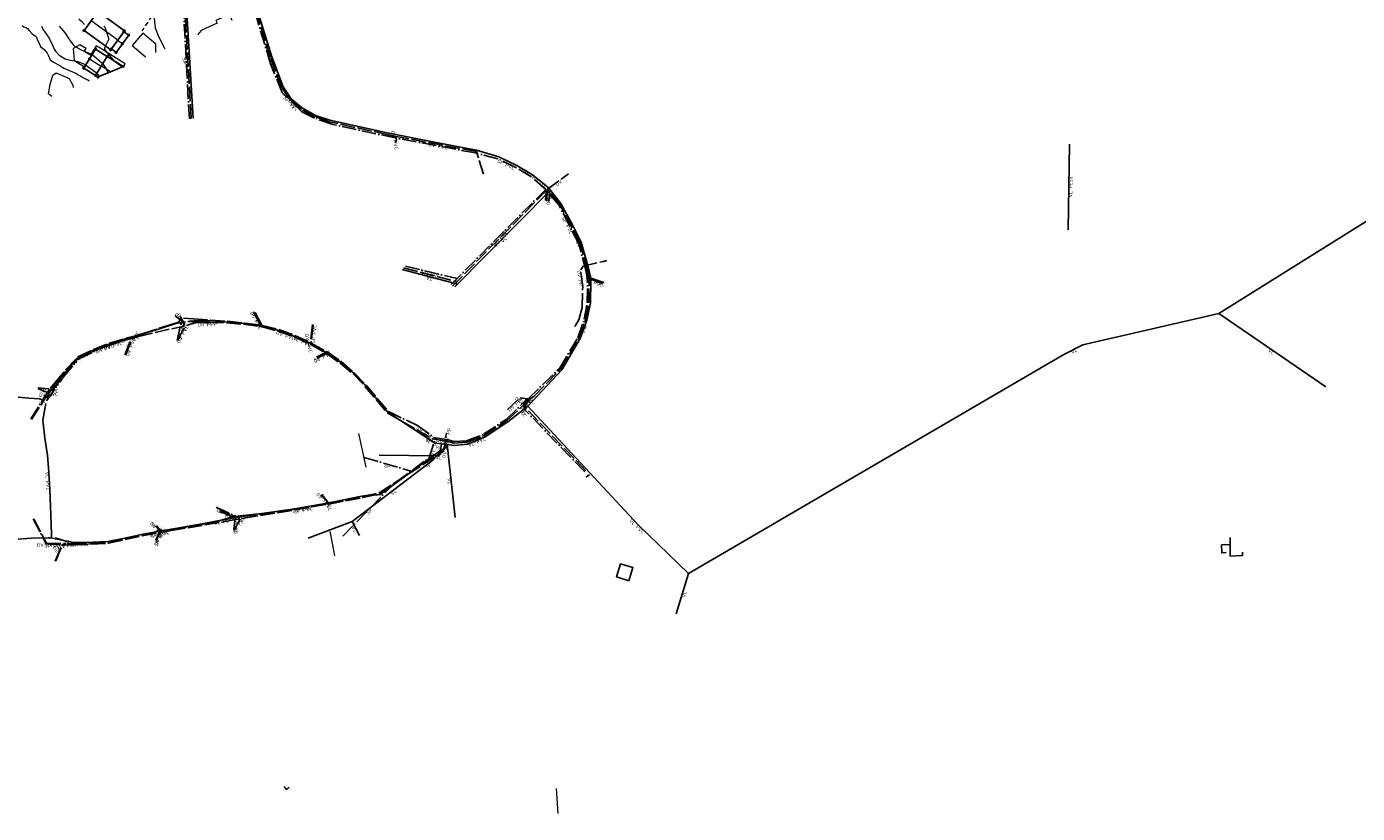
# Model space of a CAD drawing. Header units: metres. Extents: x 0 to 385757, y 0 to 6885278.
# Tile 7 of 108: x 308821 to 309284, y 6883685 to 6883959. Entities that reach past the tile are written whole.
import ezdxf

# ---------------------------------------------------------------- set-up
doc = ezdxf.new("R2010")
doc.units = ezdxf.units.M
for name, pattern in [('Drensledning', [8, 5, -0.9, 0.2, -0.8, 0.2, -0.9]), ('Overvann', [6, 5, -1]), ('Spillvann', [7, 5, -0.9, 0.2, -0.9]), ('STVEGKANT', [2.5, 1.5, -1])]:
    doc.linetypes.add(name, pattern=pattern)
for name, color, linetype in [('K--DI---', 7, 'Continuous'), ('K--DI---05009--TaksprangBunn', 9, 'Continuous'), ('K--DI---05014--Takkant-HUS_PRIKK', 8, 'Continuous'), ('K--DI---05102--BygningBru', 9, 'Continuous'), ('K--DI---09111--KantUtsnitt', 9, 'Continuous'), ('K--DI---LednTraseseksjon-DR-Sosiinfo', 9, 'Continuous'), ('K--DI---LednTraseseksjon-OV-Sosiinfo', 9, 'Continuous'), ('K--DI---LednTraseseksjon-SP-Sosiinfo', 9, 'Continuous'), ('K--DI---LednTraseseksjon-VL-Sosiinfo', 9, 'Continuous'), ('K--DI---MurFrittstående', 9, 'Continuous'), ('K--DI---Vegbom', 9, 'Continuous')]:
    doc.layers.add(name, color=color, linetype=linetype)
for name, color, linetype, lineweight in [('K--DI---05003--Bygningsdelelinje-HUSDIV', 8, 'Continuous', 9), ('K--DI---05061--Veranda-HUSDIV', 8, 'Continuous', 9), ('K--DI---05081--Taksprang-HUSDIV', 8, 'Continuous', 9), ('K--DI---07007--AnnetVegarealAvgrensning-STVEGKANT', 252, 'STVEGKANT', 20), ('K--DI---08000--LednTraseseksjon-Drens', 32, 'Drensledning', 25), ('K--DI---08000--LednTraseseksjon-Over vann', 7, 'Overvann', 25), ('K--DI---08000--LednTraseseksjon-Spillvann', 3, 'Spillvann', 25), ('K--DI---08000--LednTraseseksjon-Vann', 5, 'Continuous', 25), ('K--DI---Høydekurve-KURVE', 8, 'Continuous', 9), ('K--DI---Høydekurve-TKURVE', 7, 'Continuous', 20), ('K--DI---Mønelinje-HUSDIV', 8, 'Continuous', 9)]:
    doc.layers.add(name, color=color, linetype=linetype, lineweight=lineweight)
doc.layers.add('K--DI---HUS_PRIKK', color=7, linetype='Continuous', true_color=0x000000)
doc.styles.add('Focus CAT', font='isocpeur.ttf')

# ---------------------------------------------------------------- blocks, each defined once
blk = doc.blocks.new('BDS199')
at = {"layer": 'K--DI---'}
blk.add_circle((0, 0), 5, dxfattribs=at)

msp = doc.modelspace()

# ---------------------------------------------------------------- linework, layer by layer
at = {"layer": 'K--DI---05003--Bygningsdelelinje-HUSDIV', "elevation": 7.85, "flags": 128}
msp.add_lwpolyline([(309005.0294, 6883693.9102), (309005.6494, 6883685.2102)], dxfattribs=at)
at = {"layer": 'K--DI---05003--Bygningsdelelinje-HUSDIV'}
for points in [[(308936.2194, 6883817.4902, 18.72), (308937.4694, 6883811.6902, 21.17), (308938.7294, 6883805.8402, 18.7)], [(308926.2894, 6883783.3902, 15.9), (308927.0294, 6883779.2702, 18.07), (308927.8094, 6883774.8902, 15.9)], [(308910.1694, 6883694.5302, 14.2), (308910.9794, 6883693.4902, 13.63), (308912.0894, 6883694.3502, 13.65)]]:
    msp.add_polyline3d(points, dxfattribs=at)
at = {"layer": 'K--DI---05009--TaksprangBunn', "linetype": 'Continuous'}
for points in [[(308850.18, 6883951.44, 9.65), (308852.36, 6883954.44, 11.27), (308854.54, 6883957.44, 9.65)], [(308844.69, 6883942.23, 12.33), (308846.68, 6883945.44, 13.92), (308848.78, 6883948.82, 12.33)]]:
    msp.add_polyline3d(points, dxfattribs=at)
at = {"layer": 'K--DI---05014--Takkant-HUS_PRIKK', "elevation": 12.85, "flags": 128}
for points in [[(308848.78, 6883948.82), (308854.33, 6883945.38)], [(308845.57, 6883941.68), (308844.69, 6883942.23)]]:
    msp.add_lwpolyline(points, dxfattribs=at)
at = {"layer": 'K--DI---05014--Takkant-HUS_PRIKK'}
for points in [[(308854.54, 6883957.44, 10.46), (308854.74, 6883957.71, 10.31), (308845.46, 6883964.45, 10.31), (308843.11, 6883961.22, 12.09), (308840.67, 6883957.86, 10.31), (308849.95, 6883951.12, 10.31), (308850.18, 6883951.44, 10.48)], [(308850.18, 6883951.44, 9.65), (308851.85, 6883950.23, 9.65), (308854.03, 6883953.23, 11.27), (308856.21, 6883956.23, 9.65), (308854.54, 6883957.44, 9.65)], [(308844.69, 6883942.23, 12.33), (308840.59, 6883944.77, 12.33), (308842.58, 6883947.98, 13.92), (308844.68, 6883951.37, 12.33), (308848.78, 6883948.82, 12.33)]]:
    msp.add_polyline3d(points, dxfattribs=at)
at = {"layer": 'K--DI---05061--Veranda-HUSDIV', "flags": 128}
for points, elevation in [([(308892.21, 6883961.38), (308891.25, 6883963.48), (308886.55, 6883961.34), (308886.98, 6883960.42), (308881.39, 6883957.87), (308880.34, 6883956.42), (308880.36, 6883956.37)], 6.7), ([(308865.61, 6883953.06), (308861.14, 6883956.9), (308857.48, 6883952.64), (308861.94, 6883948.8), (308862, 6883948.62)], 8.08), ([(308854.54, 6883945.47), (308855.04, 6883946.27), (308845.95, 6883951.92), (308844.95, 6883952.54), (308842.91, 6883949.27), (308840.76, 6883950.61), (308841.37, 6883951.58), (308839.25, 6883952.9), (308836.85, 6883951.62), (308837.23, 6883947.43), (308840.84, 6883945.18)], 10.52), ([(308840.84, 6883945.18), (308842.58, 6883947.98), (308844.68, 6883951.37), (308848.78, 6883948.82), (308854.33, 6883945.38)], 10.52), ([(308865.65, 6883950.16), (308865.61, 6883953.06)], 8.08)]:
    msp.add_lwpolyline(points, dxfattribs=dict(at, elevation=elevation))
at = {"layer": 'K--DI---05081--Taksprang-HUSDIV'}
for points in [[(308854.54, 6883957.44, 10.46), (308852.39, 6883954.48, 12.09), (308850.18, 6883951.44, 10.48)], [(308844.69, 6883942.23, 12.85), (308846.71, 6883945.49, 14.35), (308848.78, 6883948.82, 12.85)]]:
    msp.add_polyline3d(points, dxfattribs=at)
at = {"layer": 'K--DI---05102--BygningBru'}
msp.add_polyline3d([(309030.3494, 6883766.2402, 13.6), (309031.7194, 6883770.8102, 13.6), (309027.4394, 6883772.1202, 13.41), (309026.0494, 6883767.5502, 13.4), (309030.3494, 6883766.2402, 13.6)], dxfattribs=at)
at = {"layer": 'K--DI---07007--AnnetVegarealAvgrensning-STVEGKANT'}
for points in [[(308836.99, 6883963.62, 8.41), (308838.99, 6883961.82, 8.36), (308839.79, 6883961.06, 8.25), (308841.59, 6883959.14, 8.21)], [(308866.34, 6883966.16, 6.99), (308864.23, 6883962.82, 7.22), (308860.8, 6883957.74, 7.49)]]:
    msp.add_polyline3d(points, dxfattribs=at)
at = {"layer": 'K--DI---08000--LednTraseseksjon-Drens'}
for points in [[(308876.84, 6883856.5, 0), (308883.12, 6883856.09, 0), (308884.04, 6883856.1, 13.74), (308884.24, 6883856.18, 13.54)], [(308827.63, 6883828.85, 17.73), (308833.43, 6883837.12, 0), (308838.89, 6883843.53, 0), (308847.62, 6883847.59, 0), (308849.72, 6883848.3, 0), (308853.46, 6883849.57, 16.67), (308853.55, 6883849.66, 16.5)], [(308830.66, 6883781.15, 0), (308836.3, 6883779.44, 0), (308842.84, 6883779.4, 16.53), (308843.06, 6883779.24, 16.36)]]:
    msp.add_polyline3d(points, dxfattribs=at)
at = {"layer": 'K--DI---08000--LednTraseseksjon-Over vann'}
for points in [[(308949.2, 6883920.95), (308946.6, 6883921.57), (308926.04, 6883926.08), (308921.12, 6883927.82), (308916.39, 6883930.35), (308912.52, 6883933.71), (308909.48, 6883937.93), (308905.45, 6883948.49), (308901.23, 6883962.33), (308899.24, 6883971.08), (308898.53, 6883972.73)], [(308877.97, 6883927.27), (308875.66, 6883967.72)], [(308948.98, 6883918.79), (308949.44, 6883919.83), (308949.2, 6883920.95)], [(308979.72, 6883907.8), (308977.3, 6883915.68), (308950.68, 6883920.73), (308949.2, 6883920.95)], [(309001.87, 6883902.49), (309009.35, 6883908)], [(308951.92, 6883875.18), (308970.48, 6883870.44)], [(308995.85, 6883829.42), (308997.35, 6883830.55), (309006.56, 6883839.98), (309012.99, 6883850.74), (309015.21, 6883857.1), (309016.37, 6883862.97), (309016.47, 6883870.48), (309016.37, 6883871.85)], [(309021.57, 6883870.08), (309016.37, 6883871.85)], [(308874.08, 6883858.23), (308875.77, 6883855.46)], [(308899.77, 6883859.61), (308902.37, 6883854.74)], [(308873.15, 6883849.86), (308875.78, 6883854.78)], [(308920.16, 6883855.45), (308919.44, 6883849.12), (308919.58, 6883848.54)], [(308855.12, 6883844.82), (308857.53, 6883850.73)], [(308921.78, 6883843.79), (308925.1, 6883845.41)], [(308822.43, 6883822.36), (308827.36, 6883830.21), (308828.7, 6883831.41)], [(308824.58, 6883833.16), (308828.18, 6883831.68), (308828.7, 6883831.71)], [(308992.45, 6883829.96), (308995.85, 6883829.42)], [(309015.39, 6883804.46), (308994.5, 6883826.27), (308994.2, 6883827.14), (308994.64, 6883827.96), (308995.85, 6883829.42)], [(308943.41, 6883796.81), (308965.71, 6883811.26), (308966.29, 6883813.63), (308966.36, 6883814.91)], [(308823.19, 6883787.66), (308827.57, 6883779.31), (308834.44, 6883779.22)], [(308892.87, 6883784.06), (308893.27, 6883787.98)], [(308865.67, 6883780.35), (308866.91, 6883783.33)]]:
    msp.add_lwpolyline(points, dxfattribs=at)
for points in [[(308968.93, 6883868.79, 0), (309001.87, 6883902.49, 5.83)], [(309001.75, 6883898.39, 0), (309001.87, 6883902.49, 5.83)], [(309016.37, 6883871.85, 0), (309015.95, 6883874.09, 0), (309013.33, 6883883.87, 0), (309006.31, 6883897.31, 0), (309001.87, 6883902.49, 5.83)], [(309011.54, 6883854.76, 8.32), (309012.94, 6883857.12, 7.96), (309014.01, 6883861.42, 7.44), (309014.25, 6883868.75, 7.07), (309013.55, 6883874.46, 6.84), (309014.37, 6883875.75, 6.81), (309021.45, 6883877.47, 6.33), (309022.65, 6883877.82, 6.17)], [(308872.45, 6883858.52, 0), (308875.19, 6883856.29, 0), (308875.56, 6883854.93, 14.41)], [(308829.52, 6883832.39, 17.44), (308833.27, 6883837.28, 17.33), (308837.12, 6883841.87, 17.18), (308838.75, 6883843.69, 17.07), (308842.04, 6883845.34, 17.03), (308847.51, 6883847.69, 16.89), (308853.55, 6883849.66, 16.5), (308857.53, 6883850.73, 16.18), (308859.61, 6883851.26, 15.92), (308865.44, 6883852.73, 15.41), (308871.21, 6883853.99, 14.89), (308875.56, 6883854.93, 14.41)], [(308876.29, 6883855.16, 14.35), (308877.75, 6883855.56, 14.17), (308879.97, 6883856.22, 13.95), (308884.24, 6883856.18, 13.54), (308890.22, 6883856.01, 13.14), (308896.16, 6883855.57, 12.6), (308902.37, 6883854.74, 12.16), (308908.14, 6883853.18, 11.88), (308913.76, 6883851.17, 11.62), (308919.58, 6883848.54, 11.48), (308925.1, 6883845.41, 11.33), (308929.76, 6883842.1, 11), (308934.31, 6883838.25, 10.89), (308938.47, 6883833.94, 10.71), (308942.33, 6883829.35, 10.55), (308946.17, 6883824.73, 10.27)], [(308966.36, 6883814.91, 9.71), (308969.41, 6883814.12, 0), (308973.88, 6883814.46, 0), (308979.93, 6883816.84, 0), (308987.89, 6883822.02, 0), (308995.85, 6883829.42, 8.71)], [(308988.05, 6883825.82, 10.58), (308992.17, 6883829.74, 10.08)], [(308946.17, 6883824.73, 0), (308961.99, 6883815.62, 0), (308964.7, 6883815.23, 0), (308966.36, 6883814.91, 9.71)], [(308966.85, 6883817.66, 10.4), (308966.44, 6883815.96, 11.01)], [(308893.9, 6883788.33, 12.3), (308895.72, 6883788.57, 12.3), (308901.64, 6883789.31, 11.99), (308907.55, 6883790.18, 11.74), (308913.47, 6883791.14, 11.71), (308919.37, 6883792.17, 11.68), (308925.73, 6883793.2, 11.54), (308931.56, 6883794.3, 11.37), (308937.44, 6883795.48, 11.33), (308943.41, 6883796.81, 11.15)], [(308923.25, 6883796, 0), (308925.73, 6883793.2, 11.54)], [(308834.87, 6883779.11, 16.77), (308836.69, 6883779.11, 16.72), (308843.06, 6883779.24, 16.36), (308849.19, 6883779.65, 15.97), (308854.99, 6883780.95, 15.33), (308860.84, 6883782.15, 14.88), (308866.71, 6883783.29, 14.28), (308867.5, 6883783.45, 14.21), (308871.42, 6883784.09, 13.79), (308877.3, 6883785.08, 13.3), (308883.17, 6883786.1, 12.91), (308889.04, 6883787.29, 12.61), (308893.35, 6883788.21, 12.35)], [(308886.73, 6883791.72, 0), (308893.63, 6883788.26, 13.73)], [(308887.91, 6883790.31, 12.98), (308893.18, 6883788.26, 12.42), (308893.35, 6883788.21, 12.35)], [(308865.87, 6883785.34, 0), (308867.5, 6883783.45, 14.21)], [(308830.59, 6883773.06, 17.69), (308833.09, 6883778.84, 16.88), (308834.3, 6883779.09, 0)]]:
    msp.add_polyline3d(points, dxfattribs=at)
at = {"layer": 'K--DI---08000--LednTraseseksjon-Spillvann'}
for points in [[(308949.11, 6883920.44), (308927.25, 6883925.13), (308920.92, 6883927.38), (308916.54, 6883929.54), (308909.62, 6883936.27), (308905.59, 6883946.3), (308900.69, 6883962.58), (308898.21, 6883972.41)], [(308877.35, 6883927.13), (308875.18, 6883967.52)], [(309001.37, 6883902.51), (308996.25, 6883906.99), (308990.92, 6883910.19), (308984.69, 6883913.22), (308976.95, 6883915.21), (308949.11, 6883920.44)], [(308968.43, 6883869.39), (309001.37, 6883902.51)], [(309001.33, 6883898.65), (309001.53, 6883901.9), (309001.37, 6883902.51)], [(309015.86, 6883871.72), (309015.5, 6883873.94), (309012.92, 6883883.52), (309005.96, 6883897.1), (309002.11, 6883901.58), (309001.37, 6883902.51)], [(308952.53, 6883875.76), (308970.58, 6883871.5)], [(308995.26, 6883829.61), (309006.15, 6883840.2), (309012.59, 6883850.84), (309014.76, 6883857.35), (309015.85, 6883863), (309015.95, 6883870.47), (309015.86, 6883871.72)], [(309021.06, 6883869.74), (309015.86, 6883871.72)], [(308943.7, 6883796.44), (308960.79, 6883809.03), (308963.12, 6883816.07)], [(308938.23, 6883809.1), (308954.57, 6883804.45)], [(308930.7, 6883781.75), (308948.24, 6883799.79)]]:
    msp.add_lwpolyline(points, dxfattribs=at)
for points in [[(308829, 6883833.32, 17.47), (308830.54, 6883835.2, 17.4), (308834.39, 6883839.76, 17.27), (308838.52, 6883844.18, 17.08), (308843.96, 6883846.79, 17.01), (308849.55, 6883848.95, 16.76), (308855.22, 6883850.67, 16.34), (308857.68, 6883851.32, 16.29), (308857.72, 6883851.33, 16.12), (308861.2, 6883852.37, 15.71), (308866.88, 6883854.16, 15.21), (308869.11, 6883854.9, 15), (308873.61, 6883856.27, 14.59), (308874.47, 6883857.45, 14.4)], [(308873.09, 6883849.89, 0), (308874.71, 6883857.21, 14.43)], [(308875.26, 6883857.7, 14.29), (308878.71, 6883857.47, 14.08), (308884.64, 6883857.04, 13.47), (308890.59, 6883856.62, 13.08), (308896.51, 6883855.99, 12.58), (308902.63, 6883855.15, 12.33), (308902.71, 6883855.14, 12.14), (308908.5, 6883853.7, 11.9), (308914.1, 6883851.6, 11.63), (308919.72, 6883849.03, 11.63), (308919.78, 6883849, 11.49), (308925.16, 6883846, 11.51), (308925.25, 6883845.95, 11.35), (308930.18, 6883842.56, 10.99), (308934.69, 6883838.64, 10.89), (308938.85, 6883834.31, 10.89), (308942.73, 6883829.76, 10.54), (308946.62, 6883825.18, 10.32)], [(308900.19, 6883859.69, 0), (308902.63, 6883855.15, 12.33)], [(308920.44, 6883855.39, 0), (308919.72, 6883849.03, 11.63)], [(308854.82, 6883844.93, 0), (308857.18, 6883850.61, 0), (308857.68, 6883851.32, 16.29)], [(308921.64, 6883844.07, 0), (308925.16, 6883846, 11.51)], [(308822.19, 6883822.59, 0), (308828.57, 6883832.77, 17.46), (308828.63, 6883832.86, 17.54)], [(308824.72, 6883833.4, 0), (308828.44, 6883833.07, 17.44), (308828.52, 6883833.07, 17.53)], [(308966.08, 6883815.57, 9.95), (308967.81, 6883815.15, 0), (308969.55, 6883814.72, 0), (308973.79, 6883814.92, 0), (308979.71, 6883817.26, 0), (308987.6, 6883822.4, 0), (308994.26, 6883828.85, 0), (308995.26, 6883829.61, 8.86)], [(309015, 6883804.12, 0), (308994.11, 6883825.79, 0), (308993.64, 6883827.52, 0), (308995.26, 6883829.61, 8.86)], [(308946.62, 6883825.18, 0), (308956.72, 6883820.25, 0), (308962.46, 6883816.18, 0), (308966.08, 6883815.57, 9.95)], [(308895.4, 6883787.95, 12.25), (308896.26, 6883788.08, 12.27), (308902.15, 6883789.01, 12.01), (308908.05, 6883789.89, 11.73), (308913.95, 6883790.88, 11.66), (308919.84, 6883791.95, 11.68), (308925.99, 6883792.96, 11.56), (308931.85, 6883794.09, 11.41), (308937.7, 6883795.23, 11.32), (308943.7, 6883796.44, 11.17)], [(308923.31, 6883796.26, 0), (308925.44, 6883793.83, 0), (308925.93, 6883792.94, 11.61)], [(308822.95, 6883787.79, 17.21), (308827.47, 6883779.05, 16.98), (308832.9, 6883778.69, 16.83), (308833.02, 6883778.65, 16.89)], [(308833.56, 6883778.68, 16.83), (308837.14, 6883778.7, 16.72), (308843.12, 6883778.92, 16.35), (308849.22, 6883779.3, 15.99), (308855.02, 6883780.64, 15.33), (308860.88, 6883781.84, 14.87), (308866.71, 6883782.93, 14.27), (308867.34, 6883783.06, 14.2), (308871, 6883783.72, 13.88), (308876.87, 6883784.7, 13.34), (308882.75, 6883785.65, 12.96), (308888.62, 6883786.69, 12.63), (308893.47, 6883787.55, 12.35), (308894.87, 6883787.81, 12.25)], [(308886.61, 6883791.87, 12.86), (308894.88, 6883788.04, 12.29)], [(308892.94, 6883783.82, 0), (308894.04, 6883786.03, 12.39), (308895, 6883787.64, 12.32)], [(308865.67, 6883785.38, 0), (308867.26, 6883783.03, 14.26)], [(308865.78, 6883780.17, 0), (308867.01, 6883782.98, 14.3)], [(308830.83, 6883773.18, 0), (308833.01, 6883778.45, 16.84), (308833.28, 6883778.67, 18.14)]]:
    msp.add_polyline3d(points, dxfattribs=at)
at = {"layer": 'K--DI---08000--LednTraseseksjon-Vann'}
for points in [[(309235.63, 6883859.34), (309301.61, 6883900.47), (309289.23, 6883993.73), (309300.84, 6884123.75), (309306.94, 6884126.01), (309339.34, 6884134.17)], [(308876.06, 6883969.77), (308878.63, 6883927.29)], [(308901.75, 6883962.47), (308906.03, 6883948.65), (308909.96, 6883938.26), (308912.83, 6883934.12), (308916.67, 6883930.8), (308921.29, 6883928.26), (308926.23, 6883926.6), (308946.8, 6883922.17), (308962.11, 6883919.1), (308977.33, 6883916.18), (308985.08, 6883913.87), (308991.28, 6883910.9), (308996.81, 6883907.63), (309001.55, 6883903.82), (309002.34, 6883903.04), (309006.64, 6883897.56), (309010.7, 6883890.17), (309013.77, 6883884.11), (309016.27, 6883875.09), (309017.02, 6883872.12), (309017.13, 6883870.77), (309016.91, 6883862.96), (309015.73, 6883856.96), (309013.41, 6883850.57), (309007.03, 6883839.7), (308995.17, 6883827.03)], [(309183.73, 6883918.25), (309183.2, 6883888.41)], [(309003.01, 6883902.22), (308969.71, 6883868.64)], [(309002.71, 6883901.85), (309002.41, 6883898.34)], [(308970.77, 6883869.52), (308951.36, 6883874.61)], [(309051.13, 6883768.79), (309181.78, 6883845.01), (309188.32, 6883848.45), (309235.63, 6883859.34)], [(309235.63, 6883859.34), (309272.95, 6883833.72)], [(308965.09, 6883813.92), (308962.62, 6883814.23), (308946.47, 6883824.99)], [(308995.17, 6883827.03), (308988.21, 6883821.56), (308980.27, 6883816.34), (308974.14, 6883813.84), (308969.6, 6883813.39), (308965.09, 6883813.92)], [(308995.17, 6883827.03), (309033.53, 6883785.67), (309051.13, 6883768.79)], [(308967.05, 6883813.7), (308962.09, 6883808.21), (308933.98, 6883786.84), (308918.7, 6883781.09)], [(308967.05, 6883813.7), (308964.08, 6883809.73), (308943.37, 6883809.93)], [(308965.09, 6883813.92), (308964.76, 6883811.58), (308943.79, 6883796.29)], [(308967.05, 6883813.7), (308969.9, 6883788.3)], [(308943.79, 6883796.29), (308942.86, 6883796.11), (308940.28, 6883796.2), (308936.73, 6883795.56), (308929.96, 6883794.16), (308924.66, 6883793.16), (308913.88, 6883791.32), (308902.59, 6883789.6), (308895.02, 6883788.85), (308892.56, 6883788.51), (308888.35, 6883787.33), (308882.35, 6883786.12), (308876.41, 6883785.14), (308868.32, 6883783.74), (308861.28, 6883782.4), (308854.34, 6883780.98), (308848.99, 6883779.88), (308841.14, 6883779.56), (308836.58, 6883779.62), (308830.77, 6883780.88), (308829.33, 6883781.13)], [(308933.98, 6883786.84), (308936.58, 6883781.97)], [(309051.13, 6883768.79), (309046.82, 6883754.66)]]:
    msp.add_lwpolyline(points, dxfattribs=at)
for points in [[(308875.97, 6883856.46, 0), (308872.59, 6883855.79, 14.84), (308866.94, 6883853.93, 15.32), (308861.21, 6883852.19, 15.9), (308855.5, 6883850.56, 16.56), (308849.81, 6883848.79, 16.95), (308844.22, 6883846.65, 17.24), (308838.84, 6883844.05, 17.33), (308838.58, 6883843.88, 17.19), (308838.42, 6883843.74, 17.35), (308834.44, 6883839.23, 17.5), (308830.56, 6883834.65, 17.64), (308828.64, 6883831.89, 17.72), (308828.51, 6883831.66, 17.74), (308828.43, 6883831.4, 17.72), (308827.91, 6883829.76, 17.74)], [(308946.47, 6883824.99, 10.43), (308946.24, 6883825.16, 10.41), (308942.25, 6883829.9, 10.82), (308938.37, 6883834.44, 11.05), (308934.24, 6883838.76, 11.19), (308929.7, 6883842.61, 11.35), (308924.64, 6883845.95, 11.64), (308919.51, 6883848.85, 11.75), (308914.05, 6883851.3, 11.95), (308908.43, 6883853.4, 12.16), (308902.65, 6883854.94, 12.44), (308896.74, 6883855.81, 12.78), (308890.79, 6883856.33, 13.28), (308884.85, 6883856.72, 13.69), (308878.88, 6883856.79, 14.23), (308877.17, 6883856.64, 14.36)], [(308826.75, 6883829.13, 17.73), (308825.03, 6883829.6, 17.78), (308821.48, 6883829.85, 17.83), (308815.52, 6883830.37, 17.75), (308809.61, 6883831.29, 17.68), (308803.74, 6883832.44, 17.44), (308797.91, 6883833.82, 17.14), (308792.12, 6883835.24, 16.63), (308786.28, 6883836.39, 16.04), (308780.36, 6883837.13, 15.49), (308774.41, 6883837.51, 15.05), (308768.45, 6883837.81, 14.36), (308762.53, 6883837.81, 13.43), (308757.2, 6883837.62, 12.99)], [(308827.39, 6883827.91, 17.76), (308826.32, 6883822.14, 17.69), (308826.98, 6883815.89, 17.6), (308827.95, 6883810, 17.54), (308828.37, 6883803.99, 17.31), (308828.74, 6883798.03, 17.37), (308829.02, 6883792.05, 17.26), (308829.28, 6883786.03, 17.12), (308829.39, 6883782.17, 17.01), (308829.33, 6883781.13, 0)], [(308741.21, 6883769.24, 14.2), (308741.46, 6883769.28, 14.23), (308745.21, 6883769.68, 14.48), (308751.16, 6883770.33, 14.85), (308757.13, 6883770.96, 15.08), (308763.09, 6883771.63, 15.28), (308769.06, 6883772.36, 15.43), (308775, 6883773.2, 15.6), (308780.89, 6883774.34, 15.88), (308786.78, 6883775.5, 16.13), (308792.65, 6883776.61, 16.37), (308798.54, 6883777.8, 16.61), (308804.47, 6883778.83, 16.8), (308810.38, 6883779.83, 16.92), (308816.33, 6883780.61, 17), (308822.32, 6883781.02, 17.05), (308828.29, 6883781.23, 17.01), (308829.33, 6883781.13, 0)]]:
    msp.add_polyline3d(points, dxfattribs=at)
at = {"layer": 'K--DI---09111--KantUtsnitt', "linetype": 'Continuous'}
msp.add_lwpolyline([(308845.57, 6883941.68), (308849.9, 6883943.51), (308854.33, 6883945.38)], dxfattribs=at)
at = {"layer": 'K--DI---Høydekurve-KURVE', "flags": 128}
for points, elevation in [([(308819.08, 6883959.64), (308819.77, 6883959.17), (308820.36, 6883958.91), (308821, 6883958.55), (308821.55, 6883957.91), (308822.64, 6883956.75), (308823.83, 6883955.93), (308824.13, 6883955.55), (308824.41, 6883954.87), (308825.5, 6883952.35), (308826.76, 6883951.29), (308827.89, 6883950), (308828.26, 6883949), (308828.86, 6883947.6), (308830, 6883946.85), (308832.23, 6883945.66), (308833.61, 6883944.8), (308835.3, 6883944.07), (308837.77, 6883943.06), (308838.91, 6883942.26), (308840.73, 6883941.28), (308841.94, 6883940.72), (308842.43, 6883940.36)], 11), ([(308832.06, 6883959.32), (308832.83, 6883958.41), (308834.11, 6883956.9), (308835.43, 6883954.95), (308836.16, 6883953.81), (308836.96, 6883952.75), (308837.4, 6883952.41), (308839.64, 6883951.16), (308840.52, 6883950.73), (308842.72, 6883949.83), (308844.04, 6883949.02), (308846.99, 6883946.45), (308848.24, 6883944.72), (308848.9, 6883943.27), (308849.01, 6883943.13)], 9), ([(308847.59, 6883959.36), (308847.95, 6883959.06), (308849.33, 6883954.83), (308847.84, 6883951.79), (308847.75, 6883951.38), (308848.53, 6883950.33), (308851.08, 6883947.47), (308851.32, 6883947.21), (308853.32, 6883945.66), (308853.89, 6883945.19)], 8), ([(308864.94, 6883963.08), (308865.48, 6883958.75), (308866.56, 6883955.75), (308868.62, 6883952), (308868.81, 6883951.49)], 7), ([(308829.41, 6883934.85), (308828.36, 6883935.85), (308828.87, 6883939.11), (308829.83, 6883942.3)], 12), ([(308829.83, 6883942.3), (308830.99, 6883943.18), (308835.52, 6883941.16), (308836.83, 6883938.82), (308836.84, 6883937.99)], 12)]:
    msp.add_lwpolyline(points, dxfattribs=dict(at, elevation=elevation))
at = {"layer": 'K--DI---Høydekurve-TKURVE', "elevation": 10, "flags": 128}
msp.add_lwpolyline([(308825.82, 6883959.35), (308826.36, 6883958.3), (308827.1, 6883957.21), (308828.54, 6883955.19), (308829.56, 6883952.97), (308830.31, 6883951.4), (308830.76, 6883950.65), (308832.04, 6883949.22), (308834.13, 6883948.01), (308835.38, 6883947.65), (308838.53, 6883947.04), (308840.79, 6883946.12), (308844.87, 6883943.19), (308845.71, 6883942.27), (308845.85, 6883941.8)], dxfattribs=at)
at = {"layer": 'K--DI---MurFrittstående'}
for points in [[(309238.2194, 6883776.0502, 7.55), (309236.7094, 6883775.9402, 7.59), (309236.6294, 6883778.7002, 7.72), (309239.6394, 6883778.9002, 8.11)], [(309239.6194, 6883781.2602, 8.16), (309239.6694, 6883774.7902, 8.01), (309243.8894, 6883775.0202, 7.92), (309243.9194, 6883776.2002, 7.96)]]:
    msp.add_polyline3d(points, dxfattribs=at)
at = {"layer": 'K--DI---Mønelinje-HUSDIV', "flags": 128}
for points, elevation in [([(308852.39, 6883954.48), (308843.11, 6883961.22)], 12.09), ([(308854.03, 6883953.23), (308852.36, 6883954.44)], 11.27), ([(308842.58, 6883947.98), (308846.68, 6883945.44)], 13.92), ([(308849.9, 6883943.51), (308846.71, 6883945.49)], 14.35)]:
    msp.add_lwpolyline(points, dxfattribs=dict(at, elevation=elevation))
at = {"layer": 'K--DI---Vegbom'}
msp.add_polyline3d([(309016.5894, 6883803.2602, 12.09), (309015.4094, 6883802.3002, 12.11)], dxfattribs=at)

# ---------------------------------------------------------------- block references
at = {"layer": 'K--DI---HUS_PRIKK', "linetype": 'Continuous'}
for p, xscale, yscale, rotation in [((308840.67, 6883957.86, 10.31), 0.05727515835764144, 0.05727515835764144, 324.0093546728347), ((308854.54, 6883957.44, 10.46), 0.05719250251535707, 0.05719250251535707, 53.47114458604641), ((308854.54, 6883957.44, 9.65), 0.057285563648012, 0.057285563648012, 144.0747580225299), ((308854.74, 6883957.71, 10.31), 0.05727515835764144, 0.05727515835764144, 144.0093546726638), ((308856.21, 6883956.23, 9.65), 0.057285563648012, 0.057285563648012, 144.0747580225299), ((308844.68, 6883951.37, 12.33), 0.05808483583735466, 0.05808483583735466, 328.1204031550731), ((308849.95, 6883951.12, 10.31), 0.05732090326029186, 0.05732090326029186, 54.29330862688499), ((308850.18, 6883951.44, 10.48), 0.05732090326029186, 0.05732090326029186, 54.29330862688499), ((308850.18, 6883951.44, 9.65), 0.057285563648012, 0.057285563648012, 324.07475802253), ((308851.85, 6883950.23, 9.65), 0.05727293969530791, 0.05727293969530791, 53.99534500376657), ((308854.03, 6883953.23, 11.27), 0.05727293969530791, 0.05727293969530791, 53.99534500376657), ((308840.59, 6883944.77, 12.33), 0.05810457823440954, 0.05810457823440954, 58.20366585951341), ((308842.58, 6883947.98, 13.92), 0.05810919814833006, 0.05810919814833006, 58.22306765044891), ((308848.78, 6883948.82, 12.33), 0.05808483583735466, 0.05808483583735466, 328.1204031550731), ((308848.78, 6883948.82, 12.85), 0.05810573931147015, 0.05810573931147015, 328.208544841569), ((308854.33, 6883945.38, 12.85), 0.05810573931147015, 0.05810573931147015, 328.208544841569), ((308844.69, 6883942.23, 12.33), 0.05810877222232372, 0.05810877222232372, 148.2212802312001), ((308844.69, 6883942.23, 12.85), 0.058055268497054, 0.058055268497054, 147.9946167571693), ((308845.57, 6883941.68, 12.85), 0.058055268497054, 0.058055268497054, 147.9946167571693)]:
    msp.add_blockref('BDS199', p, dxfattribs=dict(at, xscale=xscale, yscale=yscale, rotation=rotation))

# ---------------------------------------------------------------- texts
at = {"layer": 'K--DI---LednTraseseksjon-DR-Sosiinfo', "linetype": 'Continuous', "char_height": 1.25, "attachment_point": 2, "style": 'Focus CAT'}
for s, insert, rotation in [('DR PPP', (308883.58, 6883856.095, 6.87), 0.622756), ('DR PVC', (308847.62, 6883847.59), 18.68015), ('DR PPP', (308839.57, 6883779.42, 8.265), 359.649571)]:
    msp.add_mtext(s, dxfattribs=dict(at, insert=insert, rotation=rotation))
at = {"layer": 'K--DI---LednTraseseksjon-OV-Sosiinfo', "linetype": 'Continuous', "char_height": 1.25, "attachment_point": 2, "style": 'Focus CAT'}
for s, insert, rotation in [('OV', (308876.815, 6883947.495), 273.268471), ('OV PVC', (308912.52, 6883933.71), 305.768192), ('OV PVC', (308949.44, 6883919.83), 282.094757), ('OV PVC', (308963.99, 6883918.205), 349.258237), ('OV', (309005.61, 6883905.245), 36.376512), ('OV PVC', (309001.81, 6883900.44, 2.915), 88.323529), ('OV PVC', (308985.4, 6883885.64, 2.915), 45.653405), ('OV', (309013.33, 6883883.87), 297.57903), ('OV', (308961.2, 6883872.81), 345.67358), ('OV PP', (309013.9, 6883871.605, 6.955), 276.989128), ('OV PVC', (309018.97, 6883870.965), 341.202216), ('OV PVC', (308874.925, 6883856.845), 301.387713), ('OV PVC', (308875.19, 6883856.29), 285.219465), ('OV PVC', (308901.07, 6883857.175), 298.096907), ('OV PVC', (308874.465, 6883852.32), 61.873141), ('OV PVC', (308910.95, 6883852.175, 11.75), 340.320347), ('OV', (309014.1, 6883853.92), 70.758122), ('OV PVC', (308850.53, 6883848.675, 16.695), 18.0642), ('OV PVC', (308856.325, 6883847.775), 67.81518), ('OV PVC', (308919.44, 6883849.12), 283.570434), ('OV PVC', (308923.44, 6883844.6), 26.010146), ('OV PVC', (308828.18, 6883831.68), 3.301866), ('OV PVC', (308827.36, 6883830.21), 41.845157), ('OV PP', (308990.11, 6883827.78, 10.33), 43.575026), ('OV PVC', (308994.15, 6883829.69), 350.975459), ('OV PVC', (308994.2, 6883827.14), 61.782644), ('OV PVC', (308963.345, 6883815.425), 351.810708), ('OV PP', (308966.645, 6883816.81, 10.705), 76.440548), ('OV', (308976.905, 6883815.65), 21.474102), ('OV PVC', (308966, 6883812.445), 76.248524), ('OV PVC', (308924.49, 6883794.6, 5.77), 311.531771), ('OV PVC', (308890.18, 6883789.99, 6.865), 333.368557), ('OV PVC', (308893.18, 6883788.26, 12.42), 343.61046), ('OV PVC', (308893.07, 6883786.02), 84.173658), ('OV PVC', (308916.42, 6883791.655, 11.695), 9.902687), ('OV PVC', (308866.71, 6883783.29, 14.28), 11.449338), ('OV PVC', (308866.685, 6883784.395, 7.105), 310.775597), ('OV PVC', (308866.29, 6883781.84), 67.407445), ('OV PVC', (308827.57, 6883779.31), 359.249443), ('OV PVC', (308833.09, 6883778.84, 16.88), 11.67371)]:
    msp.add_mtext(s, dxfattribs=dict(at, insert=insert, rotation=rotation))
at = {"layer": 'K--DI---LednTraseseksjon-SP-Sosiinfo', "linetype": 'Continuous', "char_height": 1.25, "attachment_point": 2, "style": 'Focus CAT'}
for s, insert, rotation in [('SP', (308876.265, 6883947.325), 273.075326), ('SP PVC', (308913.08, 6883932.905), 315.797472), ('SP PVC', (308987.805, 6883911.705), 334.063735), ('SP PVC', (309001.53, 6883901.9), 284.697319), ('SP PVC', (309009.44, 6883890.31), 297.135975), ('SP PVC', (308984.9, 6883885.95), 45.156119), ('SP PVC', (308961.555, 6883873.63), 346.720562), ('SP PVC', (309018.46, 6883870.73), 339.154706), ('SP PVC', (308901.41, 6883857.42, 6.165), 298.255582), ('SP PVC', (309014.76, 6883857.35), 79.080626), ('SP PVC', (308857.18, 6883850.61), 54.845822), ('SP PVC', (308873.9, 6883853.55, 7.215), 77.520928), ('SP PVC', (308920.08, 6883852.21, 5.815), 83.541184), ('SP PVC', (308856.45, 6883850.995, 16.315), 14.80087), ('SP PVC', (308916.91, 6883850.315, 11.63), 335.425601), ('SP PVC', (308923.4, 6883845.035, 5.755), 28.735758), ('SP PVC', (308828.57, 6883832.77, 17.46), 56.309932), ('SP PVC', (308993.875, 6883826.655), 285.199056), ('SP PVC', (308959.59, 6883818.215), 324.661101), ('SP PVC', (308976.75, 6883816.09), 21.567414), ('SP PVC', (308960.79, 6883809.03), 71.687217), ('SP', (308946.4, 6883806.775), 344.114828), ('SP PVC', (308925.44, 6883793.83), 298.835501), ('SP PVC', (308890.745, 6883789.955, 12.575), 335.150216), ('SP PVC', (308894.04, 6883786.03, 12.39), 59.193505), ('SP PVC', (308916.895, 6883791.415, 11.67), 10.296286), ('SP', (308939.47, 6883790.77), 45.805115), ('SP PVC', (308866.465, 6883784.205, 7.13), 304.082115), ('SP PVC', (308867.025, 6883782.995, 14.235), 11.659293), ('SP PVC', (308866.395, 6883781.575, 7.15), 66.359927), ('SP PVC', (308830.185, 6883778.87, 16.905), 356.206936), ('SP PVC', (308833.01, 6883778.45, 16.84), 39.173658)]:
    msp.add_mtext(s, dxfattribs=dict(at, insert=insert, rotation=rotation))
at = {"layer": 'K--DI---LednTraseseksjon-SP-Sosiinfo', "linetype": 'Continuous', "insert": (308828.44, 6883833.07, 17.44), "char_height": 1.25, "attachment_point": 2, "style": 'Focus CAT'}
msp.add_mtext('SP PVC', dxfattribs=at)
at = {"layer": 'K--DI---LednTraseseksjon-VL-Sosiinfo', "linetype": 'Continuous', "char_height": 1.25, "attachment_point": 2, "style": 'Focus CAT'}
for s, insert, rotation in [('VL', (308877.345, 6883948.53), 273.462121), ('VL PVC', (308996.81, 6883907.63), 321.207767), ('VL PE50', (309183.465, 6883903.33), 88.982454), ('VL', (309002.56, 6883900.095), 85.114797), ('VL', (308986.36, 6883885.43), 45.239873), ('VL', (308961.065, 6883872.065), 345.30585), ('VL PVC', (308916.78, 6883850.075, 11.85), 335.83337), ('VL PVC', (308838.71, 6883843.965, 17.26), 33.178512), ('VL', (309185.05, 6883846.73), 27.744096), ('VL', (309254.29, 6883846.53), 325.530589), ('VL PVC', (308962.62, 6883814.23), 326.32631), ('VL PVC', (308977.205, 6883815.09), 22.187126), ('VL PE', (308964.76, 6883811.58), 36.097169), ('VL', (308964.08, 6883809.73), 359.446702), ('VL PVC', (308828.555, 6883801.01, 17.34), 273.552394), ('VL', (308968.475, 6883801), 276.40208), ('VL', (308948.035, 6883797.525), 37.243102), ('VL PE', (308888.35, 6883787.33), 11.401723), ('VL PVC', (309033.53, 6883785.67), 316.196258), ('VL', (308935.28, 6883784.405), 298.096907), ('VL', (309048.975, 6883761.725), 73.036996)]:
    msp.add_mtext(s, dxfattribs=dict(at, insert=insert, rotation=rotation))

doc.saveas('drawing.dxf')
